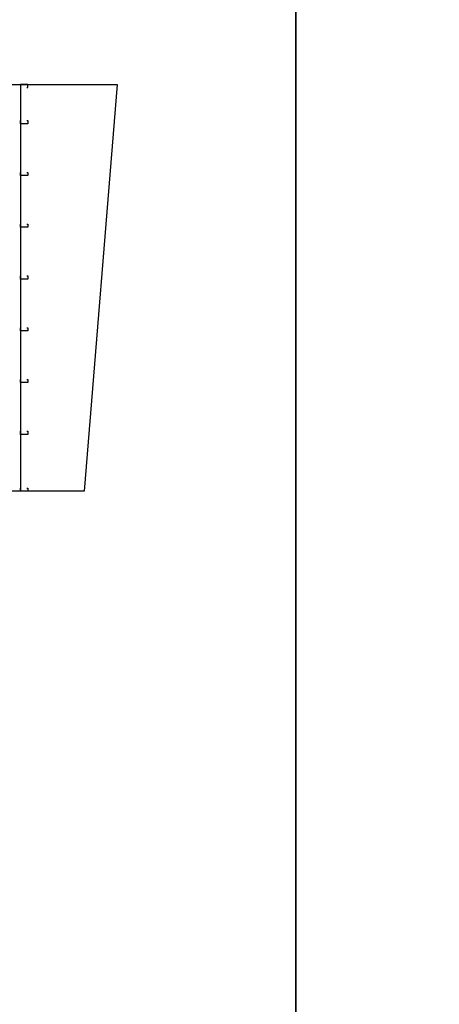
# Model space of a CAD drawing. Extents: x 1 to 126, y -14 to 17.
# Tile 29 of 131: x 32 to 36, y -7 to 2. Entities that reach past the tile are written whole.
import ezdxf

# ---------------------------------------------------------------- set-up
doc = ezdxf.new("R2010")
doc.units = 0
doc.layers.add('00 AC - YESO', color=2, linetype='Continuous')
doc.layers.add('A-ALBA-4', color=2, linetype='Continuous', lineweight=25)

msp = doc.modelspace()

# ---------------------------------------------------------------- linework, layer by layer
for points in [[(18.7603, -8.7641), (18.7603, 7.9395), (34.5987, 7.9395), (34.5987, -8.7641)], [(34.5987, -8.7641), (34.5987, 7.9395), (51.4426, 7.9395), (51.4426, -8.7641)]]:
    msp.add_lwpolyline(points, close=True)
at = {"color": 6, "ltscale": 0.01}
for points in [[(32.0015, 1.5612), (32.0086, 1.5612), (32.0086, 1.5912), (31.9386, 1.5912), (31.9386, 1.5612), (31.9458, 1.5612)], [(32.0015, 1.2412), (32.0086, 1.2412), (32.0086, 1.2112), (31.9386, 1.2112), (31.9386, 1.2412), (31.9458, 1.2412)], [(32.0015, 0.7412), (32.0086, 0.7412), (32.0086, 0.7112), (31.9386, 0.7112), (31.9386, 0.7412), (31.9458, 0.7412)], [(32.0015, 0.2412), (32.0086, 0.2412), (32.0086, 0.2112), (31.9386, 0.2112), (31.9386, 0.2412), (31.9458, 0.2412)], [(32.0015, -0.2588), (32.0086, -0.2588), (32.0086, -0.2888), (31.9386, -0.2888), (31.9386, -0.2588), (31.9458, -0.2588)], [(32.0015, -0.7588), (32.0086, -0.7588), (32.0086, -0.7888), (31.9386, -0.7888), (31.9386, -0.7588), (31.9458, -0.7588)], [(32.0015, -1.2588), (32.0086, -1.2588), (32.0086, -1.2888), (31.9386, -1.2888), (31.9386, -1.2588), (31.9458, -1.2588)], [(32.0015, -1.7588), (32.0086, -1.7588), (32.0086, -1.7888), (31.9386, -1.7888), (31.9386, -1.7588), (31.9458, -1.7588)], [(32.0015, -2.3088), (32.0086, -2.3088), (32.0086, -2.3388), (31.9386, -2.3388), (31.9386, -2.3088), (31.9458, -2.3088)]]:
    msp.add_lwpolyline(points, dxfattribs=at)
at = {"layer": '00 AC - YESO'}
msp.add_line((31.9386, 1.5912), (31.9386, -2.3388), dxfattribs=at)
at = {"layer": 'A-ALBA-4'}
msp.add_lwpolyline([(29.5141, 1.5762), (31.0141, 1.5762), (31.0141, 1.5912), (32.8724, 1.5912), (32.5542, -2.3388), (31.0141, -2.3388), (31.0141, -2.3238), (29.5141, -2.3238)], close=True, dxfattribs=at)

doc.saveas('drawing.dxf')
